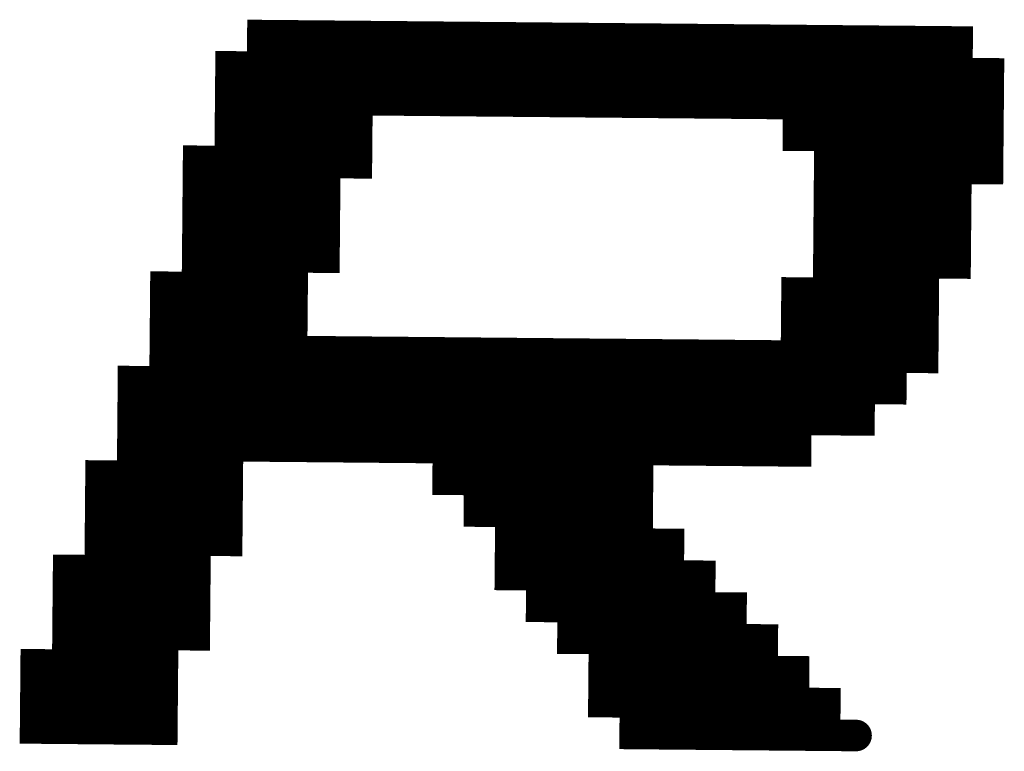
# Model space of a CAD drawing. Extents: x 63 to 129, y -4 to 99.
# Tile 35 of 69: x 79.189 to 79.981, y 7.361 to 7.949. Entities that reach past the tile are written whole.
import ezdxf

# ---------------------------------------------------------------- set-up
doc = ezdxf.new("R2010")
doc.units = 0
doc.layers.get('0').update_dxf_attribs({"linetype": 'CONTINUOUS'})
doc.layers.add('2D_LINE_29', color=112, linetype='CONTINUOUS')

# ---------------------------------------------------------------- blocks, each defined once
blk = doc.blocks.new('SMOOTH_0$0254')
at = {"const_width": 0.0127}
blk.add_lwpolyline([(-0.00635, 0, 1), (0.00635, 0, 1)], format="xyb", close=True, dxfattribs=at)
blk = doc.blocks.new('DRAWING_706')
at = {"layer": '2D_LINE_29', "const_width": 0.0254}
blk.add_lwpolyline([(0, 0), (-0.0254, -0.00023), (-0.02563, 0.02517), (-0.05103, 0.02493), (-0.07643, 0.0247), (-0.10183, 0.02447), (-0.12723, 0.02423), (-0.15263, 0.024), (-0.17803, 0.02377), (-0.20342, 0.02353), (-0.22882, 0.0233), (-0.25422, 0.02307), (-0.27962, 0.02284), (-0.30502, 0.0226), (-0.33042, 0.02237), (-0.35582, 0.02214), (-0.38122, 0.0219), (-0.40662, 0.02167), (-0.43201, 0.02144), (-0.45741, 0.0212), (-0.48281, 0.02097), (-0.50821, 0.02074), (-0.53361, 0.02051), (-0.55901, 0.02027), (-0.58441, 0.02004), (-0.58418, -0.00536), (-0.60957, -0.00559)], dxfattribs=at)
at = {"layer": '2D_LINE_29'}
for p in [(-0.05103, 0.02493), (-0.02563, 0.02517), (-0.0254, -0.00023), (0, 0)]:
    blk.add_blockref('SMOOTH_0$0254', p, dxfattribs=at)
blk = doc.blocks.new('DRAWING_707')
at = {"layer": '2D_LINE_29', "const_width": 0.0254}
blk.add_lwpolyline([(0, 0), (-0.00023, 0.0254), (-0.00047, 0.0508)], dxfattribs=at)
at = {"layer": '2D_LINE_29'}
for p in [(-0.00023, 0.0254), (0, 0)]:
    blk.add_blockref('SMOOTH_0$0254', p, dxfattribs=at)
blk = doc.blocks.new('DRAWING_708')
at = {"layer": '2D_LINE_29', "const_width": 0.0254}
blk.add_lwpolyline([(0, 0), (-0.00023, 0.0254), (-0.00047, 0.0508)], dxfattribs=at)
at = {"layer": '2D_LINE_29'}
for p in [(-0.00023, 0.0254), (0, 0)]:
    blk.add_blockref('SMOOTH_0$0254', p, dxfattribs=at)
blk = doc.blocks.new('DRAWING_709')
at = {"layer": '2D_LINE_29', "const_width": 0.0254}
blk.add_lwpolyline([(0, 0), (-0.00023, 0.0254), (-0.00047, 0.0508)], dxfattribs=at)
at = {"layer": '2D_LINE_29'}
for p in [(-0.00023, 0.0254), (0, 0)]:
    blk.add_blockref('SMOOTH_0$0254', p, dxfattribs=at)
blk = doc.blocks.new('DRAWING_710')
at = {"layer": '2D_LINE_29', "const_width": 0.0254}
blk.add_lwpolyline([(0, 0), (-0.00023, 0.0254), (-0.00047, 0.0508)], dxfattribs=at)
at = {"layer": '2D_LINE_29'}
for p in [(-0.00023, 0.0254), (0, 0)]:
    blk.add_blockref('SMOOTH_0$0254', p, dxfattribs=at)
blk = doc.blocks.new('DRAWING_711')
at = {"layer": '2D_LINE_29', "const_width": 0.0254}
blk.add_lwpolyline([(0, 0), (-0.00023, 0.0254), (-0.00047, 0.0508)], dxfattribs=at)
at = {"layer": '2D_LINE_29'}
for p in [(-0.00023, 0.0254), (0, 0)]:
    blk.add_blockref('SMOOTH_0$0254', p, dxfattribs=at)
blk = doc.blocks.new('DRAWING_712')
at = {"layer": '2D_LINE_29', "const_width": 0.0254}
blk.add_lwpolyline([(0, 0), (-0.00023, 0.0254), (-0.00047, 0.0508)], dxfattribs=at)
at = {"layer": '2D_LINE_29'}
for p in [(-0.00023, 0.0254), (0, 0)]:
    blk.add_blockref('SMOOTH_0$0254', p, dxfattribs=at)
blk = doc.blocks.new('DRAWING_713')
at = {"layer": '2D_LINE_29', "const_width": 0.0254}
blk.add_lwpolyline([(0, 0), (-0.00023, 0.0254), (-0.00047, 0.0508)], dxfattribs=at)
at = {"layer": '2D_LINE_29'}
for p in [(-0.00023, 0.0254), (0, 0)]:
    blk.add_blockref('SMOOTH_0$0254', p, dxfattribs=at)
blk = doc.blocks.new('DRAWING_714')
at = {"layer": '2D_LINE_29', "const_width": 0.0254}
blk.add_lwpolyline([(0, 0), (-0.00023, 0.0254), (-0.00047, 0.0508)], dxfattribs=at)
at = {"layer": '2D_LINE_29'}
for p in [(-0.00023, 0.0254), (0, 0)]:
    blk.add_blockref('SMOOTH_0$0254', p, dxfattribs=at)
blk = doc.blocks.new('DRAWING_715')
at = {"layer": '2D_LINE_29', "const_width": 0.0254}
blk.add_lwpolyline([(0, 0), (-0.00023, 0.0254), (-0.00047, 0.0508)], dxfattribs=at)
at = {"layer": '2D_LINE_29'}
for p in [(-0.00023, 0.0254), (0, 0)]:
    blk.add_blockref('SMOOTH_0$0254', p, dxfattribs=at)
blk = doc.blocks.new('DRAWING_716')
at = {"layer": '2D_LINE_29', "const_width": 0.0254}
blk.add_lwpolyline([(0, 0), (-0.00023, 0.0254), (-0.00047, 0.0508)], dxfattribs=at)
at = {"layer": '2D_LINE_29'}
for p in [(-0.00023, 0.0254), (0, 0)]:
    blk.add_blockref('SMOOTH_0$0254', p, dxfattribs=at)
blk = doc.blocks.new('DRAWING_717')
at = {"layer": '2D_LINE_29', "const_width": 0.0254}
blk.add_lwpolyline([(0, 0), (-0.00023, 0.0254), (-0.00047, 0.0508)], dxfattribs=at)
at = {"layer": '2D_LINE_29'}
for p in [(-0.00023, 0.0254), (0, 0)]:
    blk.add_blockref('SMOOTH_0$0254', p, dxfattribs=at)
blk = doc.blocks.new('DRAWING_718')
at = {"layer": '2D_LINE_29', "const_width": 0.0254}
blk.add_lwpolyline([(0, 0), (-0.00023, 0.0254), (-0.00047, 0.0508)], dxfattribs=at)
at = {"layer": '2D_LINE_29'}
for p in [(-0.00023, 0.0254), (0, 0)]:
    blk.add_blockref('SMOOTH_0$0254', p, dxfattribs=at)
blk = doc.blocks.new('DRAWING_719')
at = {"layer": '2D_LINE_29', "const_width": 0.0254}
blk.add_lwpolyline([(0, 0), (-0.00023, 0.0254), (-0.00047, 0.0508)], dxfattribs=at)
at = {"layer": '2D_LINE_29'}
for p in [(-0.00023, 0.0254), (0, 0)]:
    blk.add_blockref('SMOOTH_0$0254', p, dxfattribs=at)
blk = doc.blocks.new('DRAWING_739')
at = {"layer": '2D_LINE_29', "const_width": 0.0254}
blk.add_lwpolyline([(0, 0), (0.0254, 0.00023), (0.02517, 0.02563), (0.05057, 0.02586), (0.07596, 0.0261), (0.10136, 0.02633), (0.12676, 0.02656), (0.15216, 0.0268), (0.15193, 0.0522), (0.15169, 0.07759)], dxfattribs=at)
at = {"layer": '2D_LINE_29'}
for p in [(0.02517, 0.02563), (0.05057, 0.02586), (0, 0), (0.0254, 0.00023)]:
    blk.add_blockref('SMOOTH_0$0254', p, dxfattribs=at)
blk = doc.blocks.new('DRAWING_764')
at = {"layer": '2D_LINE_29', "const_width": 0.0254}
blk.add_lwpolyline([(0, 0), (-0.0254, -0.00023), (-0.0508, -0.00047), (-0.0762, -0.0007), (-0.1016, -0.00093), (-0.10183, 0.02447), (-0.07643, 0.0247), (-0.05103, 0.02493), (-0.02563, 0.02517), (-0.00023, 0.0254), (0.02517, 0.02563), (0.02493, 0.05103), (0.05033, 0.05126), (0.07573, 0.0515), (0.10113, 0.05173), (0.12653, 0.05196), (0.15193, 0.0522), (0.17733, 0.05243), (0.20273, 0.05266), (0.22812, 0.0529), (0.25352, 0.05313), (0.27892, 0.05336), (0.30432, 0.05359), (0.32972, 0.05383), (0.35512, 0.05406), (0.38052, 0.05429), (0.40592, 0.05453), (0.43132, 0.05476), (0.45671, 0.05499), (0.45695, 0.02959), (0.48235, 0.02983)], dxfattribs=at)
at = {"layer": '2D_LINE_29'}
for p in [(-0.0254, -0.00023), (0, 0)]:
    blk.add_blockref('SMOOTH_0$0254', p, dxfattribs=at)
blk = doc.blocks.new('DRAWING_776')
at = {"layer": '2D_LINE_29', "const_width": 0.0254}
blk.add_lwpolyline([(0, 0), (-0.0254, -0.00023), (-0.02563, 0.02517), (-0.05103, 0.02493), (-0.05126, 0.05033), (-0.07666, 0.0501), (-0.10206, 0.04987), (-0.12746, 0.04963)], dxfattribs=at)
at = {"layer": '2D_LINE_29'}
for p in [(-0.07666, 0.0501), (-0.05126, 0.05033), (-0.05103, 0.02493), (-0.02563, 0.02517), (-0.0254, -0.00023), (0, 0)]:
    blk.add_blockref('SMOOTH_0$0254', p, dxfattribs=at)
blk = doc.blocks.new('DRAWING_777')
at = {"layer": '2D_LINE_29', "const_width": 0.0254}
blk.add_lwpolyline([(0, 0), (-0.0254, -0.00023), (-0.0508, -0.00047), (-0.0762, -0.0007), (-0.1016, -0.00093)], dxfattribs=at)
at = {"layer": '2D_LINE_29'}
for p in [(-0.0254, -0.00023), (0, 0)]:
    blk.add_blockref('SMOOTH_0$0254', p, dxfattribs=at)
blk = doc.blocks.new('DRAWING_786')
at = {"layer": '2D_LINE_29', "const_width": 0.0254}
blk.add_lwpolyline([(0, 0), (-0.0254, -0.00023), (-0.0508, -0.00047), (-0.05103, 0.02493), (-0.07643, 0.0247), (-0.10183, 0.02447)], dxfattribs=at)
at = {"layer": '2D_LINE_29'}
for p in [(-0.0254, -0.00023), (0, 0)]:
    blk.add_blockref('SMOOTH_0$0254', p, dxfattribs=at)
blk = doc.blocks.new('DRAWING_787')
at = {"layer": '2D_LINE_29', "const_width": 0.0254}
blk.add_lwpolyline([(0, 0), (-0.0254, -0.00023), (-0.0508, -0.00047), (-0.0762, -0.0007), (-0.1016, -0.00093)], dxfattribs=at)
at = {"layer": '2D_LINE_29'}
for p in [(-0.0254, -0.00023), (0, 0)]:
    blk.add_blockref('SMOOTH_0$0254', p, dxfattribs=at)
blk = doc.blocks.new('DRAWING_801')
at = {"layer": '2D_LINE_29', "const_width": 0.0254}
blk.add_lwpolyline([(0, 0), (-0.0254, -0.00023), (-0.0508, -0.00047), (-0.05103, 0.02493), (-0.07643, 0.0247), (-0.10183, 0.02447)], dxfattribs=at)
at = {"layer": '2D_LINE_29'}
for p in [(-0.0254, -0.00023), (0, 0)]:
    blk.add_blockref('SMOOTH_0$0254', p, dxfattribs=at)
blk = doc.blocks.new('DRAWING_821')
at = {"layer": '2D_LINE_29', "const_width": 0.0254}
blk.add_lwpolyline([(0, 0), (-0.0254, -0.00023), (-0.0508, -0.00047), (-0.05103, 0.02493), (-0.07643, 0.0247), (-0.10183, 0.02447)], dxfattribs=at)
at = {"layer": '2D_LINE_29'}
for p in [(-0.0254, -0.00023), (0, 0)]:
    blk.add_blockref('SMOOTH_0$0254', p, dxfattribs=at)
blk = doc.blocks.new('DRAWING_822')
at = {"layer": '2D_LINE_29', "const_width": 0.0254}
blk.add_lwpolyline([(0, 0), (-0.0254, -0.00023), (-0.0508, -0.00047), (-0.0762, -0.0007), (-0.1016, -0.00093)], dxfattribs=at)
at = {"layer": '2D_LINE_29'}
for p in [(-0.0254, -0.00023), (0, 0)]:
    blk.add_blockref('SMOOTH_0$0254', p, dxfattribs=at)
blk = doc.blocks.new('DRAWING_835')
at = {"layer": '2D_LINE_29', "const_width": 0.0254}
blk.add_lwpolyline([(0, 0), (-0.0254, -0.00023), (-0.0508, -0.00047), (-0.05103, 0.02493), (-0.07643, 0.0247), (-0.10183, 0.02447)], dxfattribs=at)
at = {"layer": '2D_LINE_29'}
for p in [(-0.0254, -0.00023), (0, 0)]:
    blk.add_blockref('SMOOTH_0$0254', p, dxfattribs=at)
blk = doc.blocks.new('DRAWING_883')
at = {"layer": '2D_LINE_29', "const_width": 0.0254}
blk.add_lwpolyline([(0, 0), (-0.0254, -0.00023), (-0.0508, -0.00047), (-0.0762, -0.0007), (-0.07643, 0.0247), (-0.10183, 0.02447), (-0.12723, 0.02423), (-0.15263, 0.024), (-0.17803, 0.02377), (-0.20342, 0.02353), (-0.22882, 0.0233), (-0.25422, 0.02307), (-0.27962, 0.02284), (-0.30502, 0.0226), (-0.33042, 0.02237), (-0.35582, 0.02214), (-0.38122, 0.0219), (-0.40662, 0.02167), (-0.43201, 0.02144), (-0.45741, 0.0212), (-0.48281, 0.02097), (-0.50821, 0.02074), (-0.53361, 0.02051), (-0.55901, 0.02027), (-0.58441, 0.02004), (-0.58464, 0.04544), (-0.58487, 0.07084), (-0.58511, 0.09624), (-0.58534, 0.12164), (-0.58557, 0.14703), (-0.58581, 0.17243), (-0.58604, 0.19783), (-0.58627, 0.22323), (-0.58651, 0.24863), (-0.58674, 0.27403), (-0.58697, 0.29943)], dxfattribs=at)
at = {"layer": '2D_LINE_29'}
for p in [(-0.0254, -0.00023), (0, 0)]:
    blk.add_blockref('SMOOTH_0$0254', p, dxfattribs=at)
blk = doc.blocks.new('DRAWING_884')
at = {"layer": '2D_LINE_29', "const_width": 0.0254}
blk.add_lwpolyline([(0, 0), (-0.00023, 0.0254), (-0.00047, 0.0508), (-0.0007, 0.0762), (-0.00093, 0.1016), (-0.00117, 0.12699), (-0.0014, 0.15239), (-0.00163, 0.17779), (-0.00186, 0.20319), (-0.0021, 0.22859), (-0.00233, 0.25399), (-0.00256, 0.27939), (-0.0028, 0.30479)], dxfattribs=at)
at = {"layer": '2D_LINE_29'}
for p in [(-0.00023, 0.0254), (0, 0)]:
    blk.add_blockref('SMOOTH_0$0254', p, dxfattribs=at)
blk = doc.blocks.new('DRAWING_891')
at = {"layer": '2D_LINE_29', "const_width": 0.0254}
blk.add_lwpolyline([(0, 0), (0.00023, -0.0254), (0.00047, -0.0508), (0.0007, -0.0762), (-0.0247, -0.07643), (-0.0501, -0.07666), (-0.0755, -0.0769), (-0.1009, -0.07713), (-0.1263, -0.07736), (-0.15169, -0.07759), (-0.17709, -0.07783), (-0.20249, -0.07806), (-0.22789, -0.07829), (-0.25329, -0.07853), (-0.27869, -0.07876), (-0.27892, -0.05336), (-0.27916, -0.02796), (-0.27939, -0.00256), (-0.30479, -0.0028), (-0.33019, -0.00303), (-0.35559, -0.00326), (-0.35582, 0.02214), (-0.35605, 0.04754), (-0.35628, 0.07293), (-0.35652, 0.09833), (-0.35675, 0.12373), (-0.35698, 0.14913), (-0.35722, 0.17453), (-0.35745, 0.19993), (-0.35768, 0.22533), (-0.35792, 0.25073)], dxfattribs=at)
at = {"layer": '2D_LINE_29'}
for p in [(0, 0), (0.00023, -0.0254)]:
    blk.add_blockref('SMOOTH_0$0254', p, dxfattribs=at)
blk = doc.blocks.new('DRAWING_907')
at = {"layer": '2D_LINE_29', "const_width": 0.0254}
blk.add_lwpolyline([(0, 0), (-0.0254, -0.00023), (-0.0508, -0.00047), (-0.0762, -0.0007), (-0.07643, 0.0247), (-0.10183, 0.02447), (-0.12723, 0.02423), (-0.15263, 0.024), (-0.17803, 0.02377), (-0.20342, 0.02354), (-0.22882, 0.0233), (-0.25422, 0.02307), (-0.27962, 0.02284), (-0.30502, 0.0226), (-0.33042, 0.02237), (-0.35582, 0.02214), (-0.38122, 0.0219), (-0.40662, 0.02167), (-0.43201, 0.02144), (-0.45741, 0.0212), (-0.48281, 0.02097), (-0.50821, 0.02074), (-0.53361, 0.02051), (-0.55901, 0.02027), (-0.58441, 0.02004), (-0.58464, 0.04544), (-0.61004, 0.04521), (-0.61027, 0.0706), (-0.63567, 0.07037), (-0.63591, 0.09577), (-0.63614, 0.12117), (-0.63637, 0.14657), (-0.6366, 0.17197), (-0.63684, 0.19737), (-0.63707, 0.22277), (-0.6373, 0.24816), (-0.63754, 0.27356), (-0.63777, 0.29896), (-0.638, 0.32436)], dxfattribs=at)
at = {"layer": '2D_LINE_29'}
for p in [(-0.0254, -0.00023), (0, 0)]:
    blk.add_blockref('SMOOTH_0$0254', p, dxfattribs=at)
blk = doc.blocks.new('DRAWING_908')
at = {"layer": '2D_LINE_29', "const_width": 0.0254}
blk.add_lwpolyline([(0, 0), (-0.00023, 0.0254), (-0.00047, 0.0508), (-0.0007, 0.0762), (-0.00093, 0.1016), (-0.00116, 0.12699), (-0.0014, 0.15239), (-0.00163, 0.17779), (-0.00186, 0.20319), (-0.0021, 0.22859), (-0.00233, 0.25399), (-0.00256, 0.27939), (-0.0028, 0.30479), (-0.00303, 0.33019)], dxfattribs=at)
at = {"layer": '2D_LINE_29'}
for p in [(-0.00023, 0.0254), (0, 0)]:
    blk.add_blockref('SMOOTH_0$0254', p, dxfattribs=at)
blk = doc.blocks.new('DRAWING_909')
at = {"layer": '2D_LINE_29', "const_width": 0.0254}
blk.add_lwpolyline([(0, 0), (-0.00023, 0.0254), (-0.00047, 0.0508), (-0.0007, 0.0762)], dxfattribs=at)
at = {"layer": '2D_LINE_29'}
for p in [(-0.00023, 0.0254), (0, 0)]:
    blk.add_blockref('SMOOTH_0$0254', p, dxfattribs=at)
blk = doc.blocks.new('DRAWING_910')
at = {"layer": '2D_LINE_29', "const_width": 0.0254}
blk.add_lwpolyline([(0, 0), (-0.00023, 0.0254), (-0.00047, 0.0508), (-0.0007, 0.0762)], dxfattribs=at)
at = {"layer": '2D_LINE_29'}
for p in [(-0.00023, 0.0254), (0, 0)]:
    blk.add_blockref('SMOOTH_0$0254', p, dxfattribs=at)
blk = doc.blocks.new('DRAWING_911')
at = {"layer": '2D_LINE_29', "const_width": 0.0254}
blk.add_lwpolyline([(0, 0), (-0.00023, 0.0254), (-0.00047, 0.0508), (-0.0007, 0.0762)], dxfattribs=at)
at = {"layer": '2D_LINE_29'}
for p in [(-0.00023, 0.0254), (0, 0)]:
    blk.add_blockref('SMOOTH_0$0254', p, dxfattribs=at)
blk = doc.blocks.new('DRAWING_912')
at = {"layer": '2D_LINE_29', "const_width": 0.0254}
blk.add_lwpolyline([(0, 0), (-0.00023, 0.0254), (-0.00047, 0.0508), (-0.0007, 0.0762)], dxfattribs=at)
at = {"layer": '2D_LINE_29'}
for p in [(-0.00023, 0.0254), (0, 0)]:
    blk.add_blockref('SMOOTH_0$0254', p, dxfattribs=at)
blk = doc.blocks.new('DRAWING_913')
at = {"layer": '2D_LINE_29', "const_width": 0.0254}
blk.add_lwpolyline([(0, 0), (-0.00023, 0.0254), (-0.00047, 0.0508), (-0.0007, 0.0762)], dxfattribs=at)
at = {"layer": '2D_LINE_29'}
for p in [(-0.00023, 0.0254), (0, 0)]:
    blk.add_blockref('SMOOTH_0$0254', p, dxfattribs=at)
blk = doc.blocks.new('DRAWING_914')
at = {"layer": '2D_LINE_29', "const_width": 0.0254}
blk.add_lwpolyline([(0, 0), (-0.00023, 0.0254), (-0.00047, 0.0508), (-0.0007, 0.0762)], dxfattribs=at)
at = {"layer": '2D_LINE_29'}
for p in [(-0.00023, 0.0254), (0, 0)]:
    blk.add_blockref('SMOOTH_0$0254', p, dxfattribs=at)
blk = doc.blocks.new('DRAWING_915')
at = {"layer": '2D_LINE_29', "const_width": 0.0254}
blk.add_lwpolyline([(0, 0), (-0.00023, 0.0254), (-0.00047, 0.0508), (-0.0007, 0.0762)], dxfattribs=at)
at = {"layer": '2D_LINE_29'}
for p in [(-0.00023, 0.0254), (0, 0)]:
    blk.add_blockref('SMOOTH_0$0254', p, dxfattribs=at)
blk = doc.blocks.new('DRAWING_916')
at = {"layer": '2D_LINE_29', "const_width": 0.0254}
blk.add_lwpolyline([(0, 0), (-0.00023, 0.0254), (-0.00047, 0.0508), (-0.0007, 0.0762)], dxfattribs=at)
at = {"layer": '2D_LINE_29'}
for p in [(-0.00023, 0.0254), (0, 0)]:
    blk.add_blockref('SMOOTH_0$0254', p, dxfattribs=at)
blk = doc.blocks.new('DRAWING_925')
at = {"layer": '2D_LINE_29', "const_width": 0.0254}
blk.add_lwpolyline([(0, 0), (0.0254, 0.00023), (0.0508, 0.00047), (0.0762, 0.0007), (0.1016, 0.00093), (0.12699, 0.00116), (0.12676, 0.02656), (0.12653, 0.05196), (0.1263, 0.07736), (0.12606, 0.10276)], dxfattribs=at)
at = {"layer": '2D_LINE_29'}
for p in [(0, 0), (0.0254, 0.00023)]:
    blk.add_blockref('SMOOTH_0$0254', p, dxfattribs=at)
blk = doc.blocks.new('DRAWING_936')
at = {"layer": '2D_LINE_29', "const_width": 0.0254}
blk.add_lwpolyline([(0, 0), (-0.0254, -0.00023), (-0.02563, 0.02517), (-0.05103, 0.02493), (-0.07643, 0.0247), (-0.10183, 0.02447)], dxfattribs=at)
at = {"layer": '2D_LINE_29'}
for p in [(-0.05103, 0.02493), (-0.02563, 0.02517), (-0.0254, -0.00023), (0, 0)]:
    blk.add_blockref('SMOOTH_0$0254', p, dxfattribs=at)
blk = doc.blocks.new('DRAWING_937')
at = {"layer": '2D_LINE_29', "const_width": 0.0254}
blk.add_lwpolyline([(0, 0), (0.0254, 0.00023), (0.0508, 0.00047), (0.0762, 0.0007), (0.1016, 0.00093), (0.12699, 0.00117), (0.12676, 0.02656), (0.15216, 0.0268), (0.15193, 0.0522), (0.17733, 0.05243), (0.20273, 0.05266), (0.22812, 0.0529), (0.25352, 0.05313), (0.27892, 0.05336), (0.30432, 0.05359)], dxfattribs=at)
at = {"layer": '2D_LINE_29'}
for p in [(0, 0), (0.0254, 0.00023)]:
    blk.add_blockref('SMOOTH_0$0254', p, dxfattribs=at)
blk = doc.blocks.new('DRAWING_961')
at = {"layer": '2D_LINE_29', "const_width": 0.0254}
blk.add_lwpolyline([(0, 0), (-0.0254, -0.00023), (-0.02563, 0.02517), (-0.05103, 0.02493), (-0.07643, 0.0247), (-0.10183, 0.02447)], dxfattribs=at)
at = {"layer": '2D_LINE_29'}
for p in [(-0.05103, 0.02493), (-0.02563, 0.02517), (-0.0254, -0.00023), (0, 0)]:
    blk.add_blockref('SMOOTH_0$0254', p, dxfattribs=at)
blk = doc.blocks.new('DRAWING_984')
at = {"layer": '2D_LINE_29', "const_width": 0.0254}
blk.add_lwpolyline([(0, 0), (-0.0254, -0.00023), (-0.0508, -0.00047), (-0.05103, 0.02493), (-0.07643, 0.0247), (-0.10183, 0.02447)], dxfattribs=at)
at = {"layer": '2D_LINE_29'}
for p in [(-0.0254, -0.00023), (0, 0)]:
    blk.add_blockref('SMOOTH_0$0254', p, dxfattribs=at)
blk = doc.blocks.new('DRAWING_991')
at = {"layer": '2D_LINE_29', "const_width": 0.0254}
blk.add_lwpolyline([(0, 0), (-0.0254, -0.00023), (-0.0508, -0.00047), (-0.05103, 0.02493), (-0.07643, 0.0247), (-0.10183, 0.02447)], dxfattribs=at)
at = {"layer": '2D_LINE_29'}
for p in [(-0.0254, -0.00023), (0, 0)]:
    blk.add_blockref('SMOOTH_0$0254', p, dxfattribs=at)
blk = doc.blocks.new('DRAWING_1014')
at = {"layer": '2D_LINE_29', "const_width": 0.0254}
blk.add_lwpolyline([(0, 0), (-0.0254, -0.00023), (-0.02563, 0.02517), (-0.05103, 0.02493), (-0.07643, 0.0247), (-0.10183, 0.02447)], dxfattribs=at)
at = {"layer": '2D_LINE_29'}
for p in [(-0.05103, 0.02493), (-0.02563, 0.02517), (-0.0254, -0.00023), (0, 0)]:
    blk.add_blockref('SMOOTH_0$0254', p, dxfattribs=at)
blk = doc.blocks.new('DRAWING_1025')
at = {"layer": '2D_LINE_29', "const_width": 0.0254}
blk.add_lwpolyline([(0, 0), (0.00023, -0.0254), (0.00047, -0.0508), (0.0007, -0.0762), (0.00093, -0.1016), (0.00117, -0.12699), (0.0014, -0.15239), (0.00163, -0.17779), (0.02703, -0.17756), (0.05243, -0.17733), (0.05266, -0.20273), (0.0529, -0.22812), (0.05313, -0.25352), (0.05336, -0.27892), (0.05359, -0.30432), (0.05383, -0.32972), (0.07923, -0.32949), (0.07946, -0.35489), (0.07969, -0.38028), (0.07993, -0.40568), (0.10532, -0.40545), (0.13072, -0.40522), (0.15612, -0.40498), (0.15635, -0.43038), (0.18175, -0.43015), (0.20715, -0.42992), (0.20739, -0.45532), (0.20762, -0.48072), (0.20785, -0.50611), (0.23325, -0.50588), (0.23348, -0.53128), (0.23372, -0.55668), (0.20832, -0.55691), (0.18292, -0.55715), (0.15752, -0.55738), (0.15729, -0.53198), (0.15705, -0.50658), (0.15682, -0.48118), (0.13142, -0.48141), (0.10602, -0.48165), (0.10579, -0.45625), (0.10556, -0.43085), (0.10532, -0.40545), (0.10509, -0.38005), (0.10486, -0.35465), (0.10463, -0.32925), (0.10439, -0.30385), (0.10416, -0.27846), (0.10393, -0.25306), (0.10369, -0.22766), (0.10346, -0.20226), (0.10323, -0.17686), (0.10299, -0.15146), (0.10276, -0.12606), (0.10253, -0.10066), (0.07713, -0.1009), (0.0769, -0.0755), (0.07666, -0.0501), (0.07643, -0.0247), (0.05103, -0.02493), (0.0508, 0.00047), (-0.50798, -0.00466), (-0.50775, -0.03006), (-0.53314, -0.03029), (-0.53291, -0.05569), (-0.53268, -0.08109), (-0.53245, -0.10649), (-0.50705, -0.10626), (-0.50681, -0.13165), (-0.50658, -0.15705), (-0.50635, -0.18245), (-0.48095, -0.18222), (-0.45555, -0.18199), (-0.43015, -0.18175), (-0.40475, -0.18152)], dxfattribs=at)
at = {"layer": '2D_LINE_29'}
for p in [(0, 0), (0.00023, -0.0254)]:
    blk.add_blockref('SMOOTH_0$0254', p, dxfattribs=at)
blk = doc.blocks.new('DRAWING_1097')
at = {"layer": '2D_LINE_29', "const_width": 0.0254}
blk.add_lwpolyline([(0, 0), (-0.00023, 0.0254), (-0.02563, 0.02517), (-0.05103, 0.02493), (-0.07643, 0.0247)], dxfattribs=at)
at = {"layer": '2D_LINE_29'}
for p in [(-0.02563, 0.02517), (-0.00023, 0.0254), (0, 0)]:
    blk.add_blockref('SMOOTH_0$0254', p, dxfattribs=at)
blk = doc.blocks.new('DRAWING_1098')
at = {"layer": '2D_LINE_29', "const_width": 0.0254}
blk.add_lwpolyline([(0, 0), (-0.00023, 0.0254), (-0.00047, 0.0508), (-0.0007, 0.0762), (-0.00093, 0.1016), (-0.00117, 0.12699), (-0.0014, 0.15239), (-0.00163, 0.17779), (-0.00186, 0.20319), (-0.02726, 0.20296), (-0.0275, 0.22836), (-0.02773, 0.25376), (-0.02796, 0.27916), (-0.05336, 0.27892), (-0.07876, 0.27869), (-0.10416, 0.27846), (-0.10439, 0.30386), (-0.12979, 0.30362), (-0.15519, 0.30339), (-0.56157, 0.29966), (-0.56181, 0.32506), (-0.56204, 0.35046), (-0.58744, 0.35023), (-0.61284, 0.34999), (-0.63824, 0.34976), (-0.66363, 0.34953)], dxfattribs=at)
at = {"layer": '2D_LINE_29'}
for p in [(-0.00023, 0.0254), (0, 0)]:
    blk.add_blockref('SMOOTH_0$0254', p, dxfattribs=at)
blk = doc.blocks.new('DRAWING_1099')
at = {"layer": '2D_LINE_29', "const_width": 0.0254}
blk.add_lwpolyline([(0, 0), (-0.0254, -0.00023), (-0.02563, 0.02517), (-0.02586, 0.05056), (-0.0261, 0.07596), (-0.02633, 0.10136), (-0.02656, 0.12676), (-0.0268, 0.15216), (-0.02703, 0.17756), (-0.02726, 0.20296), (-0.0275, 0.22836), (-0.02773, 0.25376), (-0.02796, 0.27916), (-0.0282, 0.30455), (-0.02843, 0.32995), (-0.02866, 0.35535), (-0.05406, 0.35512), (-0.07946, 0.35489), (-0.07969, 0.38028), (-0.07993, 0.40568), (-0.08016, 0.43108), (-0.10556, 0.43085), (-0.10579, 0.45625), (-0.13119, 0.45602), (-0.15659, 0.45578), (-0.18199, 0.45555), (-0.18222, 0.48095), (-0.18245, 0.50635), (-0.18269, 0.53175), (-0.18292, 0.55715)], dxfattribs=at)
at = {"layer": '2D_LINE_29'}
for p in [(-0.02563, 0.02517), (-0.0254, -0.00023), (0, 0)]:
    blk.add_blockref('SMOOTH_0$0254', p, dxfattribs=at)
blk = doc.blocks.new('DRAWING_1100')
at = {"layer": '2D_LINE_29', "const_width": 0.0254}
blk.add_lwpolyline([(0, 0), (-0.00023, 0.0254), (0.02517, 0.02563), (0.02493, 0.05103), (0.0247, 0.07643), (0.02447, 0.10183), (0.02423, 0.12723), (0.024, 0.15263), (0.02377, 0.17803), (0.02354, 0.20342), (0.0233, 0.22882), (0.02307, 0.25422), (0.02284, 0.27962), (0.0226, 0.30502)], dxfattribs=at)
at = {"layer": '2D_LINE_29'}
for p in [(0.02493, 0.05103), (-0.00023, 0.0254), (0.02517, 0.02563), (0, 0)]:
    blk.add_blockref('SMOOTH_0$0254', p, dxfattribs=at)
blk = doc.blocks.new('DRAWING_1101')
at = {"layer": '2D_LINE_29', "const_width": 0.0254}
blk.add_lwpolyline([(0, 0), (0.0254, 0.00023), (0.0508, 0.00047), (0.05056, 0.02587), (0.07596, 0.0261), (0.07573, 0.0515), (0.0755, 0.0769), (0.07526, 0.10229), (0.07503, 0.12769), (0.0748, 0.15309), (0.07457, 0.17849), (0.07433, 0.20389), (0.0741, 0.22929), (0.07387, 0.25469), (0.07363, 0.28009), (0.0734, 0.30549)], dxfattribs=at)
at = {"layer": '2D_LINE_29'}
for p in [(0, 0), (0.0254, 0.00023)]:
    blk.add_blockref('SMOOTH_0$0254', p, dxfattribs=at)
blk = doc.blocks.new('DRAWING_1102')
at = {"layer": '2D_LINE_29', "const_width": 0.0254}
blk.add_lwpolyline([(0, 0), (0.0254, 0.00023), (0.02517, 0.02563), (0.05056, 0.02586), (0.05033, 0.05126), (0.0501, 0.07666), (0.04987, 0.10206), (0.07526, 0.10229), (0.10066, 0.10253), (0.12606, 0.10276), (0.12583, 0.12816), (0.1256, 0.15356), (0.12536, 0.17896), (0.12513, 0.20436), (0.1249, 0.22976), (0.12466, 0.25515), (0.12443, 0.28055), (0.1242, 0.30595)], dxfattribs=at)
at = {"layer": '2D_LINE_29'}
for p in [(0.05033, 0.05126), (0.02517, 0.02563), (0.05056, 0.02586), (0, 0), (0.0254, 0.00023)]:
    blk.add_blockref('SMOOTH_0$0254', p, dxfattribs=at)
blk = doc.blocks.new('DRAWING_1103')
at = {"layer": '2D_LINE_29', "const_width": 0.0254}
blk.add_lwpolyline([(0, 0), (-0.00023, 0.0254), (0.02517, 0.02563), (0.02493, 0.05103), (0.05033, 0.05126), (0.0501, 0.07666), (0.0755, 0.0769), (0.1009, 0.07713), (0.1263, 0.07736), (0.15169, 0.0776), (0.15146, 0.10299), (0.17686, 0.10323), (0.17663, 0.12863), (0.20203, 0.12886), (0.20179, 0.15426), (0.20156, 0.17966), (0.20133, 0.20506), (0.20109, 0.23045), (0.20086, 0.25585), (0.20063, 0.28125), (0.2004, 0.30665)], dxfattribs=at)
at = {"layer": '2D_LINE_29'}
for p in [(0.0501, 0.07666), (0.0755, 0.0769), (0.02493, 0.05103), (0.05033, 0.05126), (-0.00023, 0.0254), (0.02517, 0.02563), (0, 0)]:
    blk.add_blockref('SMOOTH_0$0254', p, dxfattribs=at)
blk = doc.blocks.new('DRAWING_1104')
at = {"layer": '2D_LINE_29', "const_width": 0.0254}
blk.add_lwpolyline([(0, 0), (-0.00023, 0.0254), (0.02517, 0.02563), (0.02493, 0.05103), (0.05033, 0.05126), (0.0501, 0.07666), (0.0755, 0.0769), (0.07526, 0.10229), (0.10066, 0.10253), (0.10043, 0.12793), (0.12583, 0.12816), (0.15123, 0.12839), (0.17663, 0.12863), (0.20203, 0.12886), (0.20179, 0.15426), (0.20156, 0.17966), (0.20133, 0.20506), (0.20109, 0.23045), (0.20086, 0.25585), (0.20063, 0.28125), (0.2004, 0.30665)], dxfattribs=at)
at = {"layer": '2D_LINE_29'}
for p in [(0.10043, 0.12793), (0.12583, 0.12816), (0.07526, 0.10229), (0.10066, 0.10253), (0.0501, 0.07666), (0.0755, 0.0769), (0.02493, 0.05103), (0.05033, 0.05126), (-0.00023, 0.0254), (0.02517, 0.02563), (0, 0)]:
    blk.add_blockref('SMOOTH_0$0254', p, dxfattribs=at)
blk = doc.blocks.new('DRAWING_1105')
at = {"layer": '2D_LINE_29', "const_width": 0.0254}
blk.add_lwpolyline([(0, 0), (-0.00023, 0.0254), (0.02517, 0.02563), (0.02493, 0.05103), (0.05033, 0.05126), (0.0501, 0.07666), (0.0755, 0.0769), (0.07526, 0.10229), (0.10066, 0.10253), (0.10043, 0.12793), (0.12583, 0.12816), (0.1256, 0.15356), (0.151, 0.15379), (0.17639, 0.15402), (0.20179, 0.15426), (0.22719, 0.15449), (0.25259, 0.15472)], dxfattribs=at)
at = {"layer": '2D_LINE_29'}
for p in [(0.151, 0.15379), (0.1256, 0.15356), (0.10043, 0.12793), (0.12583, 0.12816), (0.07526, 0.10229), (0.10066, 0.10253), (0.0501, 0.07666), (0.0755, 0.0769), (0.02493, 0.05103), (0.05033, 0.05126), (-0.00023, 0.0254), (0.02517, 0.02563), (0, 0)]:
    blk.add_blockref('SMOOTH_0$0254', p, dxfattribs=at)
blk = doc.blocks.new('DRAWING_1106')
at = {"layer": '2D_LINE_29', "const_width": 0.0254}
blk.add_lwpolyline([(0, 0), (0.0254, 0.00023), (0.0508, 0.00047), (0.0762, 0.0007), (0.1016, 0.00093), (0.10136, 0.02633), (0.12676, 0.02656), (0.12653, 0.05196), (0.15193, 0.0522), (0.17733, 0.05243), (0.20273, 0.05266)], dxfattribs=at)
at = {"layer": '2D_LINE_29'}
for p in [(0, 0), (0.0254, 0.00023)]:
    blk.add_blockref('SMOOTH_0$0254', p, dxfattribs=at)

msp = doc.modelspace()

# ---------------------------------------------------------------- block references
at = {"xscale": -1}
for name, p in [('DRAWING_1025', (79.43533, 7.93619)), ('DRAWING_908', (79.4069, 7.60624)), ('DRAWING_1099', (79.27781, 7.37882)), ('DRAWING_907', (79.27991, 7.60741)), ('DRAWING_883', (79.28014, 7.63281)), ('DRAWING_707', (79.48566, 7.88493)), ('DRAWING_708', (79.51106, 7.8847)), ('DRAWING_891', (79.5346, 7.68127)), ('DRAWING_709', (79.53646, 7.88446)), ('DRAWING_710', (79.56186, 7.88423)), ('DRAWING_711', (79.58726, 7.884)), ('DRAWING_712', (79.61266, 7.88377)), ('DRAWING_713', (79.63806, 7.88353)), ('DRAWING_714', (79.66346, 7.8833)), ('DRAWING_715', (79.68885, 7.88307)), ('DRAWING_716', (79.71425, 7.88283)), ('DRAWING_717', (79.73965, 7.8826)), ('DRAWING_718', (79.76505, 7.88237)), ('DRAWING_719', (79.79045, 7.88213)), ('DRAWING_739', (79.96801, 7.8551)), ('DRAWING_884', (79.83892, 7.62768)), ('DRAWING_706', (79.35867, 7.8861)), ('DRAWING_764', (79.84078, 7.83087)), ('DRAWING_776', (79.33257, 7.81013)), ('DRAWING_786', (79.33234, 7.78473)), ('DRAWING_777', (79.84055, 7.80547)), ('DRAWING_801', (79.3321, 7.75933)), ('DRAWING_787', (79.84032, 7.78007)), ('DRAWING_821', (79.30624, 7.70877)), ('DRAWING_1098', (79.25241, 7.37905)), ('DRAWING_835', (79.30601, 7.68337)), ('DRAWING_822', (79.81422, 7.70411)), ('DRAWING_909', (79.4323, 7.60601)), ('DRAWING_910', (79.4577, 7.60578)), ('DRAWING_911', (79.4831, 7.60554)), ('DRAWING_912', (79.5085, 7.60531)), ('DRAWING_925', (79.68606, 7.57828)), ('DRAWING_1103', (79.78579, 7.37416)), ('DRAWING_1104', (79.81119, 7.37392)), ('DRAWING_1102', (79.76039, 7.37439)), ('DRAWING_1101', (79.73499, 7.37462)), ('DRAWING_1100', (79.70959, 7.37485)), ('DRAWING_913', (79.71169, 7.60344)), ('DRAWING_914', (79.73709, 7.60321)), ('DRAWING_915', (79.76249, 7.60298)), ('DRAWING_916', (79.78789, 7.60275)), ('DRAWING_937', (79.68582, 7.55288)), ('DRAWING_936', (79.25404, 7.55684)), ('DRAWING_961', (79.25381, 7.53144)), ('DRAWING_1105', (79.83659, 7.37369)), ('DRAWING_984', (79.22794, 7.48088)), ('DRAWING_991', (79.22771, 7.45548)), ('DRAWING_1014', (79.20185, 7.40491)), ('DRAWING_1106', (79.86199, 7.37346)), ('DRAWING_1097', (79.22701, 7.37928))]:
    msp.add_blockref(name, p, dxfattribs=at)

doc.saveas('drawing.dxf')
